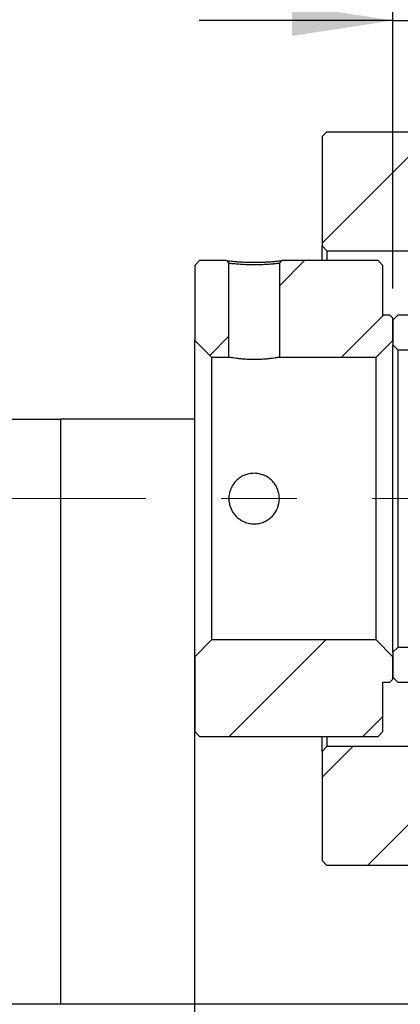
# Model space of a CAD drawing. Header units: millimetres. Extents: x 27 to 275, y 8 to 200.
# Tile 6 of 10: x 214 to 227, y 37 to 70. Entities that reach past the tile are written whole.
import ezdxf

# ---------------------------------------------------------------- set-up
doc = ezdxf.new("R2010")
doc.units = ezdxf.units.MM
doc.linetypes.add('CENTERX2', pattern=[20.32, 12.7, -2.54, 2.54, -2.54])
doc.layers.add('圖層0', color=7, linetype='Continuous')
doc.styles.add('SLDTEXTSTYLE0', font='TXT', dxfattribs={"width": 0.7})
doc.dimstyles.new('SLDDIMSTYLE5', dxfattribs={"dimtxt": 3.389974, "dimasz": 2.5, "dimexe": 0, "dimexo": 0.0625, "dimgap": 0.847493, "dimtad": 1, "dimlfac": 3, "dimrnd": 1e-09, "dimzin": 12, "dimdsep": 46, "dimtxsty": 'SLDTEXTSTYLE0', "dimsah": 1, "dimcen": 0.09, "dimadec": 0, "dimazin": 3, "dimtfac": 1, "dimtmove": 0, "dimatfit": 0, "dimfxl": 1, "dimfrac": 2, "dimtolj": 1, "dimtzin": 12, "dimarcsym": 0})

# ---------------------------------------------------------------- blocks, each defined once
blk = doc.blocks.new('_D_15')
at = {"layer": '圖層0', "color": 7}
for p, q in [((220.297, 58.662), (220.297, 31.696)), ((240.631, 43.012), (240.631, 31.696)), ((220.297, 32.696), (240.631, 32.696))]:
    blk.add_line(p, q, dxfattribs=at)
for points in [[(220.297, 32.696), (223.687, 32.175), (223.687, 33.218)], [(240.631, 32.696), (237.241, 33.218), (237.241, 32.175)]]:
    blk.add_solid(points, dxfattribs=at)
at = {"layer": '圖層0', "color": 7, "char_height": 3.175, "attachment_point": 1, "style": 'SLDTEXTSTYLE0'}
for s, insert in [('(', (227.824, 36.789)), (')', (233.127, 36.789)), ('61', (229.153, 36.789))]:
    blk.add_mtext(s, dxfattribs=dict(at, insert=insert))
blk = doc.blocks.new('_D_16')
at = {"layer": '圖層0', "color": 7}
for p, q in [((226.964, 61.412), (226.964, 71.418)), ((229.964, 65.512), (229.964, 71.418)), ((226.964, 70.418), (220.445, 70.418)), ((226.964, 70.418), (229.964, 70.418)), ((229.964, 70.418), (236.483, 70.418))]:
    blk.add_line(p, q, dxfattribs=at)
for points in [[(226.964, 70.418), (223.574, 70.939), (223.574, 69.896)], [(229.964, 70.418), (233.354, 69.896), (233.354, 70.939)]]:
    blk.add_solid(points, dxfattribs=at)
at = {"layer": '圖層0', "color": 7, "insert": (227.51, 74.511), "char_height": 3.175, "attachment_point": 1, "style": 'SLDTEXTSTYLE0'}
blk.add_mtext('9', dxfattribs=at)

msp = doc.modelspace()

# ---------------------------------------------------------------- hatches: boundary and pattern name
at = {"layer": '圖層0', "linetype": 'Continuous', "lineweight": 18}
h = msp.add_hatch(dxfattribs=at)
h.set_pattern_fill('ANSI31', color=256, style=0)
h.paths.add_polyline_path([(224.7473, 66.6787), (224.5806, 66.5121), (224.5806, 62.8454), (224.7473, 62.6787), (229.7973, 62.6787), (229.9639, 62.8454), (229.9639, 64.5121), (229.7973, 64.6787), (229.2473, 64.6787), (229.2473, 66.5121), (229.0806, 66.6787)], flags=0)
h = msp.add_hatch(dxfattribs=at)
h.set_pattern_fill('ANSI31', color=256, style=0)
h.paths.add_polyline_path([(220.2973, 59.6621), (220.8639, 59.0954), (221.4473, 59.0954), (221.4473, 62.2549), (221.368, 62.3454), (220.4639, 62.3454), (220.2973, 62.1787)], flags=0)
h = msp.add_hatch(dxfattribs=at)
h.set_pattern_fill('ANSI31', color=256, style=0)
edge = h.paths.add_edge_path(flags=0)
edge.add_line((226.3973, 59.0954), (226.9639, 59.6621))
edge.add_line((226.9639, 59.6621), (226.9639, 60.4121))
edge.add_line((226.9639, 60.4121), (226.8639, 60.5121))
edge.add_line((226.8639, 60.5121), (226.6306, 60.5121))
edge.add_line((226.6306, 60.5121), (226.6306, 62.1787))
edge.add_line((226.6306, 62.1787), (226.4639, 62.3454))
edge.add_line((226.4639, 62.3454), (223.2265, 62.3454))
edge.add_line((223.2265, 62.3454), (223.1473, 62.2549))
edge.add_line((223.1473, 62.2549), (223.1473, 59.0954))
edge.add_line((223.1473, 59.0954), (226.3973, 59.0954))
h = msp.add_hatch(dxfattribs=at)
h.set_pattern_fill('ANSI31', color=256, style=0)
edge = h.paths.add_edge_path(flags=0)
edge.add_line((226.9639, 59.5121), (227.1306, 59.3454))
edge.add_line((227.1306, 59.3454), (229.7973, 59.3454))
edge.add_arc((229.7973, 59.5121), 0.1667, 270, 360)
edge.add_line((229.9639, 59.5121), (229.9639, 60.3454))
edge.add_arc((229.7973, 60.3454), 0.1667, 0, 90)
edge.add_line((229.7973, 60.5121), (227.1306, 60.5121))
edge.add_line((227.1306, 60.5121), (226.9639, 60.3454))
edge.add_line((226.9639, 60.3454), (226.9639, 59.5121))
h = msp.add_hatch(dxfattribs=at)
h.set_pattern_fill('ANSI31', color=256, style=0)
h.paths.add_polyline_path([(226.8639, 48.1787), (226.9639, 48.2787), (226.9639, 49.0287), (226.3973, 49.5954), (220.8639, 49.5954), (220.2973, 49.0287), (220.2973, 46.5121), (220.4639, 46.3454), (226.4639, 46.3454), (226.6306, 46.5121), (226.6306, 48.1787)], flags=0)
h = msp.add_hatch(dxfattribs=at)
h.set_pattern_fill('ANSI31', color=256, style=0)
edge = h.paths.add_edge_path(flags=0)
edge.add_line((227.1306, 49.3454), (226.9639, 49.1787))
edge.add_line((226.9639, 49.1787), (226.9639, 48.3454))
edge.add_line((226.9639, 48.3454), (227.1306, 48.1787))
edge.add_line((227.1306, 48.1787), (229.7973, 48.1787))
edge.add_arc((229.7973, 48.3454), 0.1667, 270, 360)
edge.add_line((229.9639, 48.3454), (229.9639, 49.1787))
edge.add_arc((229.7973, 49.1787), 0.1667, 0, 90)
edge.add_line((229.7973, 49.3454), (227.1306, 49.3454))
h = msp.add_hatch(dxfattribs=at)
h.set_pattern_fill('ANSI31', color=256, style=0)
h.paths.add_polyline_path([(224.7473, 46.0121), (224.5806, 45.8454), (224.5806, 42.1787), (224.7473, 42.0121), (229.0806, 42.0121), (229.2473, 42.1787), (229.2473, 44.0121), (229.7973, 44.0121), (229.9639, 44.1787), (229.9639, 45.8454), (229.7973, 46.0121)], flags=0)

# ---------------------------------------------------------------- linework, layer by layer
at = {"color": 7, "linetype": 'Continuous', "lineweight": 25}
for p, q in [((224.5806, 66.5121), (224.7473, 66.6787)), ((224.7473, 66.6787), (229.0806, 66.6787)), ((224.5806, 66.5121), (224.5806, 62.8454)), ((224.7473, 62.6787), (224.5806, 62.8454)), ((224.5806, 62.3454), (224.5806, 62.8454)), ((224.7473, 62.6787), (229.7973, 62.6787)), ((224.7473, 62.6787), (224.7473, 62.3454)), ((220.2973, 62.1787), (220.4639, 62.3454)), ((221.368, 62.3454), (220.4639, 62.3454)), ((221.368, 62.3454), (221.4473, 62.2549)), ((221.4473, 59.0954), (221.4473, 62.2549)), ((223.1473, 62.2549), (223.1473, 59.0954)), ((226.4639, 62.3454), (223.2265, 62.3454)), ((226.4639, 62.3454), (226.6306, 62.1787)), ((220.2973, 62.1787), (220.2973, 59.6621)), ((226.6306, 60.5121), (226.6306, 62.1787)), ((226.8639, 60.5121), (226.6306, 60.5121)), ((226.8639, 60.5121), (226.9639, 60.4121)), ((226.9639, 60.3454), (227.1306, 60.5121)), ((226.9639, 59.6621), (226.9639, 60.4121)), ((226.9639, 60.3454), (226.9639, 59.5121)), ((229.7973, 60.5121), (227.1306, 60.5121)), ((220.8639, 59.0954), (220.2973, 59.6621)), ((220.2973, 49.0287), (220.2973, 59.6621)), ((226.9639, 59.6621), (226.3973, 59.0954)), ((227.1306, 59.3454), (226.9639, 59.5121)), ((226.9639, 49.1787), (226.9639, 59.5121)), ((227.1306, 59.3454), (229.7973, 59.3454)), ((227.1306, 59.3454), (227.1306, 49.3454)), ((220.8639, 59.0954), (220.8639, 49.5954)), ((220.8639, 59.0954), (221.4473, 59.0954)), ((223.1473, 59.0954), (226.3973, 59.0954)), ((226.3973, 49.5954), (226.3973, 59.0954)), ((213.4639, 57.0121), (215.7973, 57.0121)), ((215.7973, 37.3454), (215.7973, 57.0121)), ((220.2973, 57.0121), (215.7973, 57.0121)), ((220.2973, 49.0287), (220.8639, 49.5954)), ((226.3973, 49.5954), (220.8639, 49.5954)), ((226.3973, 49.5954), (226.9639, 49.0287)), ((226.9639, 49.1787), (227.1306, 49.3454)), ((229.7973, 49.3454), (227.1306, 49.3454)), ((220.2973, 49.0287), (220.2973, 46.5121)), ((226.9639, 49.1787), (226.9639, 48.3454)), ((226.9639, 48.2787), (226.9639, 49.0287)), ((227.1306, 48.1787), (226.9639, 48.3454)), ((226.6306, 48.1787), (226.8639, 48.1787)), ((226.6306, 46.5121), (226.6306, 48.1787)), ((226.9639, 48.2787), (226.8639, 48.1787)), ((227.1306, 48.1787), (229.7973, 48.1787)), ((220.4639, 46.3454), (220.2973, 46.5121)), ((220.4639, 46.3454), (226.4639, 46.3454)), ((224.5806, 45.8454), (224.5806, 46.3454)), ((224.7473, 46.3454), (224.7473, 46.0121)), ((226.6306, 46.5121), (226.4639, 46.3454)), ((224.5806, 45.8454), (224.7473, 46.0121)), ((229.7973, 46.0121), (224.7473, 46.0121)), ((224.5806, 45.8454), (224.5806, 42.1787)), ((224.7473, 42.0121), (224.5806, 42.1787)), ((229.0806, 42.0121), (224.7473, 42.0121)), ((215.7973, 37.3454), (213.4639, 37.3454)), ((229.2473, 37.3454), (215.7973, 37.3454))]:
    msp.add_line(p, q, dxfattribs=at)
at = {"color": 7, "linetype": 'Continuous', "lineweight": 25, "flags": 128}
msp.add_lwpolyline([(223.1473, 62.2549), (223.1685, 62.2791), (223.1897, 62.3033), (223.2265, 62.3454)], dxfattribs=at)
at = {"color": 7, "linetype": 'Continuous', "lineweight": 25}
for points, knots in [([(221.368, 62.3454), (221.3683, 62.3454), (221.3689, 62.3453), (221.3735, 62.3447), (221.3808, 62.3439), (221.391, 62.3427), (221.4042, 62.3412), (221.4203, 62.3394), (221.4547, 62.3356), (221.52, 62.3286), (221.6359, 62.3177), (221.7773, 62.3069), (221.9397, 62.2977), (222.1152, 62.2914), (222.2973, 62.2893), (222.4796, 62.2914), (222.6549, 62.2977), (222.8172, 62.3069), (222.9584, 62.3177), (223.0744, 62.3286), (223.1458, 62.3363), (223.1874, 62.3409), (223.2098, 62.3435), (223.2239, 62.3451), (223.2256, 62.3453), (223.2265, 62.3454)], [0, 0, 0, 0, 0.0179466, 0.0358071, 0.0536374, 0.0714937, 0.0894321, 0.1075077, 0.1257745, 0.1888134, 0.2510587, 0.3131203, 0.375788, 0.4383026, 0.5000762, 0.5617245, 0.6243248, 0.6868665, 0.7489231, 0.8111081, 0.87431, 0.9061623, 0.93753, 0.9687088, 1, 1, 1, 1]), ([(223.1473, 62.2549), (223.147, 62.2548), (223.1463, 62.2547), (223.141, 62.2538), (223.1316, 62.2524), (223.1174, 62.2505), (223.0977, 62.248), (223.072, 62.245), (223.0397, 62.2415), (223.0002, 62.2373), (222.9532, 62.2327), (222.8593, 62.2237), (222.7057, 62.2122), (222.4949, 62.2027), (222.2622, 62.1983), (221.9781, 62.2064), (221.7454, 62.2224), (221.6084, 62.2359), (221.5424, 62.2427), (221.4958, 62.2481), (221.4663, 62.2519), (221.45, 62.2544), (221.4482, 62.2547), (221.4473, 62.2549)], [0, 0, 0, 0, 0.0195127, 0.0402578, 0.0622371, 0.0854517, 0.1099028, 0.1355913, 0.1625181, 0.1906838, 0.2200889, 0.250734, 0.3479173, 0.4311634, 0.5004686, 0.6094225, 0.7494669, 0.7998637, 0.8468006, 0.8902794, 0.9303027, 0.9668744, 1, 1, 1, 1]), ([(223.1473, 59.0954), (223.1473, 59.0954), (223.1249, 59.0912), (223.0613, 59.0807), (223.0348, 59.0765), (222.9729, 59.0672), (222.9378, 59.0622), (222.8595, 59.0523), (222.8159, 59.0472), (222.7238, 59.0379), (222.6751, 59.0337), (222.572, 59.0265), (222.5182, 59.0236), (222.4095, 59.0197), (222.3539, 59.0187), (222.2416, 59.0187), (222.1863, 59.0197), (222.0775, 59.0236), (222.0233, 59.0265), (221.9206, 59.0336), (221.8718, 59.0378), (221.7793, 59.0471), (221.7357, 59.0522), (221.6184, 59.0671), (221.555, 59.0771), (221.4912, 59.0877), (221.4748, 59.0905), (221.4528, 59.0944), (221.4473, 59.0954), (221.4473, 59.0954)], [0, 0, 0, 0, 0.125, 0.125, 0.1875, 0.1875, 0.25, 0.25, 0.3125, 0.3125, 0.375, 0.375, 0.4375, 0.4375, 0.5, 0.5, 0.5625, 0.5625, 0.625, 0.625, 0.6875, 0.6875, 0.75, 0.75, 0.875, 0.875, 0.9375, 0.9375, 1, 1, 1, 1]), ([(221.4473, 54.3454), (221.4473, 54.4017), (221.4528, 54.457), (221.4745, 54.5658), (221.4909, 54.6198), (221.5336, 54.7227), (221.5597, 54.7715), (221.6214, 54.8638), (221.6572, 54.9074), (221.7354, 54.9856), (221.7782, 55.0208), (221.871, 55.0829), (221.9203, 55.1092), (222.0225, 55.1517), (222.0762, 55.168), (222.186, 55.1899), (222.2412, 55.1954), (222.3523, 55.1954), (222.4088, 55.1899), (222.5179, 55.1681), (222.5709, 55.1521), (222.674, 55.1094), (222.7236, 55.0828), (222.8155, 55.0214), (222.8586, 54.9861), (222.9377, 54.9071), (222.9728, 54.8643), (223.0344, 54.7723), (223.061, 54.7226), (223.1037, 54.6198), (223.1198, 54.5668), (223.1417, 54.4577), (223.1473, 54.4012), (223.1473, 54.2347), (223.125, 54.1226), (223.0614, 53.9691), (223.035, 53.9195), (222.9731, 53.8268), (222.938, 53.7841), (222.8597, 53.7057), (222.8161, 53.6698), (222.724, 53.6082), (222.6753, 53.582), (222.5722, 53.5391), (222.5184, 53.5228), (222.4097, 53.501), (222.3541, 53.4954), (222.2418, 53.4953), (222.1865, 53.5008), (222.0776, 53.5224), (222.0235, 53.5388), (221.9207, 53.5813), (221.8719, 53.6074), (221.7794, 53.6691), (221.7358, 53.7048), (221.6184, 53.822), (221.555, 53.9166), (221.4912, 54.0699), (221.4748, 54.1238), (221.4528, 54.2335), (221.4473, 54.2891), (221.4473, 54.3454)], [0, 0, 0, 0, 0.03125, 0.03125, 0.0625, 0.0625, 0.09375, 0.09375, 0.125, 0.125, 0.15625, 0.15625, 0.1875, 0.1875, 0.21875, 0.21875, 0.25, 0.25, 0.28125, 0.28125, 0.3125, 0.3125, 0.34375, 0.34375, 0.375, 0.375, 0.40625, 0.40625, 0.4375, 0.4375, 0.46875, 0.46875, 0.5, 0.5, 0.5625, 0.5625, 0.59375, 0.59375, 0.625, 0.625, 0.65625, 0.65625, 0.6875, 0.6875, 0.71875, 0.71875, 0.75, 0.75, 0.78125, 0.78125, 0.8125, 0.8125, 0.84375, 0.84375, 0.875, 0.875, 0.9375, 0.9375, 0.96875, 0.96875, 1, 1, 1, 1])]:
    msp.add_open_spline(points, degree=3, knots=knots, dxfattribs=at)
at = {"layer": '圖層0', "color": 7, "linetype": 'CENTERX2', "lineweight": 18}
msp.add_line((185.6306, 54.3454), (250.2068, 54.3454), dxfattribs=at)

# ---------------------------------------------------------------- dimensions: what is measured, and where the dimension line sits
at = {"layer": '圖層0', "color": 7}
dim = msp.add_linear_dim(base=(229.9639, 70.4179), p1=(226.9639, 60.4121), p2=(229.9639, 64.5121), dimstyle='SLDDIMSTYLE5', dxfattribs=at)
dim.commit()
dim.dimension.update_dxf_attribs({"geometry": '_D_16', "text_midpoint": (228.5038, 70.4179), "dimtype": 160})
dim = msp.add_linear_dim(base=(240.6306, 32.6962), p1=(220.2973, 59.6621), p2=(240.6306, 44.0121), text='(<>)', dimstyle='SLDDIMSTYLE5', dxfattribs=at)
dim.commit()
dim.dimension.update_dxf_attribs({"geometry": '_D_15', "text_midpoint": (231.1399, 32.6962), "dimtype": 160})

doc.saveas('drawing.dxf')
